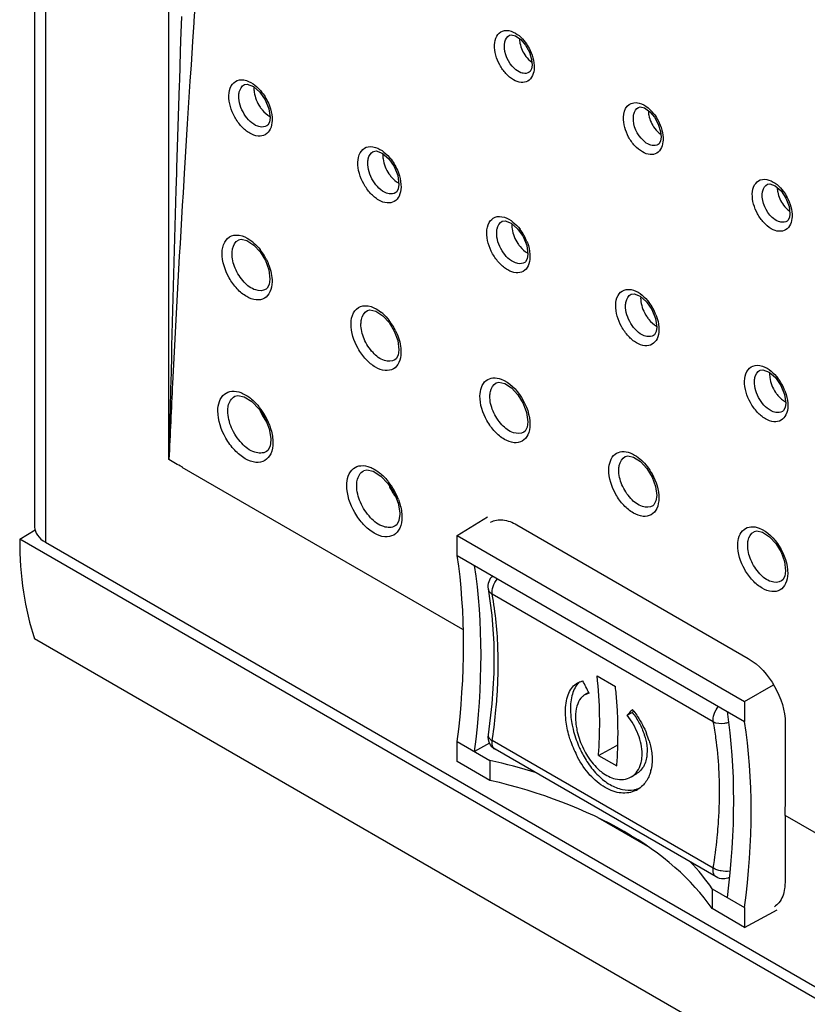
# Model space of a CAD drawing. Header units: inches. Extents: x 0 to 34, y 0 to 22.
# Tile 30 of 116: x 14.7 to 15.3, y 17.6 to 18.3. Entities that reach past the tile are written whole.
import ezdxf

# ---------------------------------------------------------------- set-up
doc = ezdxf.new("R2010")
doc.units = ezdxf.units.IN
doc.header["$LTSCALE"] = 1.87
doc.header["$MEASUREMENT"] = 0
doc.layers.get('0').update_dxf_attribs({"linetype": 'CONTINUOUS'})

msp = doc.modelspace()

# ---------------------------------------------------------------- linework, layer by layer
at = {"color": 7, "linetype": 'CONTINUOUS'}
for p, q in [((14.73495, 19.62739), (14.73495, 17.90752)), ((14.74276, 19.61645), (14.74276, 17.89669)), ((14.82999, 17.95519), (14.82999, 18.56164)), ((14.83883, 18.26874), (14.83827, 18.25158)), ((14.84757, 18.26446), (14.8467, 18.25117)), ((14.84764, 18.26551), (14.84757, 18.26446)), ((14.83827, 18.25158), (14.83801, 18.24375)), ((14.8467, 18.25117), (14.84562, 18.23454)), ((14.83801, 18.24375), (14.83736, 18.22335)), ((14.84562, 18.23454), (14.84488, 18.22299)), ((15.08497, 18.22926), (15.08496, 18.22926)), ((14.83726, 18.22011), (14.83545, 18.16164)), ((14.83736, 18.22335), (14.83726, 18.22011)), ((14.84488, 18.22299), (14.84297, 18.19291)), ((15.16899, 18.20413), (15.17178, 18.20145)), ((14.84297, 18.19291), (14.84103, 18.16139)), ((14.83534, 18.15794), (14.83498, 18.14585)), ((14.83536, 18.15877), (14.83534, 18.15794)), ((14.83545, 18.16164), (14.83536, 18.15877)), ((14.84081, 18.15783), (14.84052, 18.15305)), ((14.84103, 18.16139), (14.84081, 18.15783)), ((15.08174, 18.09467), (15.08174, 18.09467)), ((14.89868, 18.07572), (14.89868, 18.07572)), ((15.17297, 18.04309), (15.17297, 18.04308)), ((14.9899, 18.02574), (14.9899, 18.02574)), ((14.89378, 17.99101), (14.89805, 17.98436)), ((15.26419, 17.98935), (15.26419, 17.98934)), ((15.08112, 17.97469), (15.08112, 17.97468)), ((14.89893, 17.96092), (14.89893, 17.96092)), ((14.83942, 17.95012), (14.83942, 17.94974)), ((15.03798, 17.83509), (14.83942, 17.94974)), ((14.98499, 17.93834), (14.98926, 17.93169)), ((15.17234, 17.92256), (15.17234, 17.92255)), ((15.03403, 17.90153), (15.05534, 17.91471)), ((14.72439, 17.89883), (14.73535, 17.90562)), ((14.99015, 17.90825), (14.99014, 17.90825)), ((15.07613, 17.90907), (15.23995, 17.81449)), ((17.10359, 16.52512), (14.72439, 17.89883)), ((15.03403, 17.88741), (15.03403, 17.90153)), ((15.03403, 17.90153), (15.23737, 17.78412)), ((14.74276, 17.89669), (17.08522, 16.54418)), ((15.03403, 17.88741), (15.23737, 17.77001)), ((15.26356, 17.86935), (15.26355, 17.86935)), ((15.21519, 17.76963), (15.05878, 17.85994)), ((17.11471, 16.45438), (14.73495, 17.82843)), ((15.05987, 17.82517), (15.05986, 17.80418)), ((15.05986, 17.80418), (15.05849, 17.78236)), ((15.13295, 17.80223), (15.14592, 17.79474)), ((15.11901, 17.79726), (15.12283, 17.79871)), ((15.23737, 17.78412), (15.25778, 17.7959)), ((15.12706, 17.79037), (15.12431, 17.78878)), ((15.12731, 17.78993), (15.12431, 17.78878)), ((15.05849, 17.78236), (15.05583, 17.7604)), ((15.23737, 17.78412), (15.23737, 17.77001)), ((15.15435, 17.77431), (15.15789, 17.77636)), ((15.03403, 17.74158), (15.03403, 17.75569)), ((15.03403, 17.75569), (15.05709, 17.74237)), ((15.05675, 17.75469), (15.04625, 17.74863)), ((15.21519, 17.66616), (15.05878, 17.75647)), ((15.13397, 17.74593), (15.14427, 17.75158)), ((15.14427, 17.75158), (15.14755, 17.75338)), ((15.21713, 17.65996), (15.06072, 17.75027)), ((15.13397, 17.74593), (15.14693, 17.73845)), ((15.14754, 17.74985), (15.14756, 17.75033)), ((15.05709, 17.72826), (15.03403, 17.74158)), ((15.05709, 17.74237), (15.05709, 17.72826)), ((15.16053, 17.73271), (15.15751, 17.73096)), ((15.26593, 17.70348), (15.26593, 17.65586)), ((15.47582, 17.58229), (15.26593, 17.70348)), ((15.16883, 17.68144), (15.13376, 17.70169)), ((15.21431, 17.6516), (15.21431, 17.63749)), ((15.21431, 17.6516), (15.23737, 17.63828)), ((15.23737, 17.62417), (15.21431, 17.63749)), ((15.23737, 17.63828), (15.23737, 17.62417)), ((15.23737, 17.62417), (15.26046, 17.63659))]:
    msp.add_line(p, q, dxfattribs=at)
for points in [[(15.07105, 18.25551), (15.07215, 18.25579), (15.07516, 18.25507)], [(15.07516, 18.25507), (15.07892, 18.25246), (15.08232, 18.24852)], [(15.08232, 18.24852), (15.08503, 18.24362), (15.08664, 18.23839), (15.08697, 18.23443)], [(15.08697, 18.23443), (15.08656, 18.23176), (15.08554, 18.22975), (15.08497, 18.22926)], [(14.88341, 18.22061), (14.88542, 18.22093), (14.88975, 18.21926), (14.89428, 18.2153), (14.89809, 18.20982)], [(14.89809, 18.20982), (14.90068, 18.20345), (14.90152, 18.19725)], [(15.16226, 18.20445), (15.16337, 18.20474), (15.16639, 18.20401)], [(14.90152, 18.19725), (14.90104, 18.19406), (14.8999, 18.19191), (14.89927, 18.19139)], [(15.16639, 18.20401), (15.17017, 18.2014), (15.17357, 18.19746)], [(15.17357, 18.19746), (15.17627, 18.19256), (15.17788, 18.18734), (15.17821, 18.18339)], [(15.17821, 18.18339), (15.17781, 18.18072), (15.17678, 18.17871), (15.17621, 18.17822)], [(14.97463, 18.17332), (14.97664, 18.17363), (14.98098, 18.17196), (14.98552, 18.168), (14.98933, 18.16253)], [(14.98933, 18.16253), (14.99192, 18.15616), (14.99276, 18.14997)], [(14.99276, 18.14997), (14.99228, 18.14678), (14.99114, 18.14463), (14.99051, 18.14411)], [(15.25348, 18.15017), (15.25517, 18.15043), (15.25903, 18.14894)], [(15.25903, 18.14894), (15.26316, 18.14529), (15.26659, 18.14021)], [(15.26659, 18.14021), (15.26883, 18.13436), (15.26943, 18.12912)], [(15.26943, 18.12911), (15.26903, 18.12645), (15.268, 18.12443), (15.26742, 18.12394)], [(15.06585, 18.12387), (15.06786, 18.12419), (15.0722, 18.12252), (15.07675, 18.11856), (15.08056, 18.11308)], [(14.87923, 18.11063), (14.88104, 18.1111), (14.88516, 18.11017), (14.89004, 18.10698), (14.89453, 18.10213), (14.89824, 18.09606), (14.90067, 18.08949), (14.9015, 18.083)], [(15.08056, 18.11308), (15.08316, 18.10672), (15.08399, 18.10053)], [(15.08399, 18.10053), (15.08352, 18.09734), (15.08237, 18.09519), (15.08174, 18.09467)], [(14.9015, 18.08299), (14.90096, 18.07914), (14.89952, 18.07642), (14.89868, 18.07572)], [(15.15706, 18.07227), (15.15908, 18.07259), (15.16343, 18.07092), (15.16797, 18.06696), (15.17179, 18.06149)], [(14.97044, 18.06064), (14.97225, 18.06111), (14.97636, 18.06018), (14.98125, 18.05699), (14.98574, 18.05214), (14.98945, 18.04607), (14.99188, 18.0395), (14.99272, 18.03301)], [(15.17179, 18.06149), (15.17438, 18.05513), (15.17522, 18.04895)], [(15.17522, 18.04894), (15.17475, 18.04576), (15.1736, 18.0436), (15.17297, 18.04308)], [(14.99272, 18.03301), (14.99218, 18.02916), (14.99074, 18.02644), (14.9899, 18.02574)], [(15.24827, 18.01853), (15.2503, 18.01885), (15.25464, 18.01718), (15.25919, 18.01322), (15.26301, 18.00775)], [(15.06165, 18.00958), (15.06346, 18.01004), (15.06758, 18.00912), (15.07246, 18.00593), (15.07696, 18.00108), (15.08067, 17.99501), (15.0831, 17.98844), (15.08394, 17.98196)], [(15.26301, 18.00775), (15.26561, 18.00139), (15.26644, 17.99521)], [(14.87661, 18.00009), (14.8787, 18.00064), (14.88328, 17.99969), (14.88871, 17.99628), (14.89378, 17.99101)], [(15.26644, 17.9952), (15.26597, 17.99202), (15.26482, 17.98986), (15.26419, 17.98935)], [(14.89805, 17.98436), (14.90095, 17.97708), (14.90211, 17.97024), (14.90213, 17.96922)], [(15.08394, 17.98195), (15.0834, 17.9781), (15.08196, 17.97538), (15.08112, 17.97469)], [(14.90213, 17.96921), (14.90155, 17.96483), (14.89992, 17.96174), (14.89893, 17.96092)], [(15.15286, 17.95745), (15.15467, 17.95791), (15.15879, 17.95699), (15.16368, 17.9538), (15.16818, 17.94895), (15.17189, 17.94288), (15.17432, 17.93631), (15.17516, 17.92983)], [(14.96782, 17.94742), (14.96991, 17.94797), (14.97449, 17.94701), (14.97991, 17.94361), (14.98499, 17.93834)], [(14.98926, 17.93169), (14.99216, 17.92441), (14.99332, 17.91757), (14.99334, 17.91655)], [(15.17516, 17.92982), (15.17462, 17.92597), (15.17318, 17.92325), (15.17234, 17.92256)], [(14.99334, 17.91654), (14.99276, 17.91216), (14.99114, 17.90907), (14.99015, 17.90825)], [(15.24408, 17.90424), (15.24589, 17.90471), (15.25001, 17.90378), (15.2549, 17.9006), (15.2594, 17.89575), (15.26311, 17.88968), (15.26554, 17.88311), (15.26638, 17.87663)], [(15.26638, 17.87662), (15.26584, 17.87277), (15.2644, 17.87005), (15.26356, 17.86935)], [(15.05589, 17.86371), (15.05851, 17.84519), (15.05987, 17.82517)]]:
    msp.add_lwpolyline(points, dxfattribs=at)
for centre, radius, start, end in [((15.14982, 18.18167), 0.02955, 36.80533, 42.01039), ((28.73339, 17.31044), 13.9184, 176.529246, 177.122899), ((41.22119, 17.35827), 26.39796, 178.290345, 178.585534), ((15.0499, 18.09638), 0.0359, 21.28991, 37.43437), ((14.86989, 18.08578), 0.03042, 48.26373, 51.73858), ((14.86189, 18.07828), 0.04141, 30.5343, 38.02807), ((14.86095, 18.07768), 0.04253, 26.71685, 30.58743), ((15.14114, 18.04478), 0.03589, 21.21365, 37.22422), ((14.96106, 18.03573), 0.03049, 48.29473, 51.59436), ((14.95309, 18.02826), 0.04144, 30.50385, 37.94921), ((14.95216, 18.02767), 0.04255, 26.8854, 30.55518), ((36.01174, 17.48965), 21.18686, 178.592946, 178.740941), ((15.23239, 17.99105), 0.03586, 21.12398, 37.17995), ((25.28114, 17.48926), 10.46153, 177.152002, 177.447385), ((14.85993, 17.96519), 0.04355, 38.31881, 39.65555), ((14.85748, 17.9633), 0.04665, 20.6175, 38.27039), ((14.92929, 18.00448), 0.03785, 203.18091, 216.59735), ((14.95111, 17.91248), 0.0436, 38.27928, 39.62098), ((14.94868, 17.91061), 0.04666, 20.65036, 38.23249), ((15.02051, 17.95182), 0.03786, 203.2557, 216.53623), ((15.06572, 17.8655), 0.01, 131.71382, 190.28801), ((14.72455, 17.81094), 0.33841, 357.92876, 359.12932), ((14.70495, 17.81172), 0.35803, 355.91699, 357.91642), ((15.12943, 17.7877), 0.01351, 129.1019, 137.80662), ((14.88537, 17.76442), 0.2623, 5.41755, 6.63833), ((14.6885, 17.81289), 0.37452, 354.67611, 355.91824), ((15.12944, 17.77992), 0.01024, 120.07502, 131.99152), ((14.86853, 17.76292), 0.27921, 2.88914, 5.39757), ((14.6608, 17.81567), 0.40236, 351.79179, 354.648), ((15.15091, 17.77312), 0.03325, 176.50118, 178.42557), ((14.85661, 17.76229), 0.29115, 2.13649, 2.89531), ((14.8451, 17.7619), 0.30266, 0.59854, 2.12898), ((15.0984, 17.73162), 0.07576, 36.91777, 38.14246), ((14.98504, 17.72591), 0.23427, 7.90114, 10.75483), ((26.35805, 17.70343), 11.09213, 179.663129, 179.999712), ((15.06572, 17.75893), 0.01, 171.52878, 209.64384), ((15.05791, 17.76009), 0.0021, 171.59538, 183.48418), ((14.80577, 17.76946), 0.32904, 357.88788, 359.08449), ((14.83091, 17.76178), 0.31685, 359.08476, 0.59286), ((15.11303, 17.739), 0.05933, 16.86887, 22.07719), ((15.06571, 17.75892), 0.00999, 209.63077, 213.36079), ((14.64528, 17.81784), 0.41803, 351.55864, 351.80165), ((15.18642, 17.78042), 0.07614, 198.81001, 207.97128), ((14.78859, 17.77015), 0.34623, 355.98851, 357.87828), ((14.81918, 17.76197), 0.32859, 357.96974, 359.0844), ((14.96057, 17.72252), 0.25897, 3.07115, 7.90148), ((14.80142, 17.76268), 0.34636, 355.98847, 357.87751), ((15.15036, 17.74213), 0.01325, 300.00806, 302.56125), ((15.14318, 17.74209), 0.02863, 346.48446, 347.81715), ((14.92584, 17.72035), 0.29377, 359.02558, 3.12988), ((15.15584, 17.74002), 0.0187, 280.2741, 287.24551), ((15.15252, 17.73721), 0.0179, 295.48525, 300.07061), ((15.15601, 17.73945), 0.0181, 287.26164, 293.61679), ((14.89974, 17.72049), 0.31986, 357.81155, 359.08072), ((14.88542, 17.72104), 0.33419, 355.67105, 357.80977), ((14.86706, 17.72236), 0.35261, 354.36674, 355.68314), ((14.84618, 17.72448), 0.37359, 351.0195, 354.3576)]:
    msp.add_arc(centre, radius, start, end, dxfattribs=at)
for centre, major_axis, ratio, start_param, end_param in [((14.76162, 17.90739), (0.02667, -0.0002), 0.572328, -3.137408, -2.351906), ((14.92988, 18.02412), (0.14349, 0.26171), 0.562026, -3.938292, -3.61745), ((14.68332, 17.61186), (0.24902, 0.44648), 0.567169, -0.95224, -0.635314), ((14.6862, 17.6102), (0.25898, 0.44075), 0.582348, -0.939373, -0.622446), ((14.90228, 17.63135), (-0.13478, 0.3814), 0.666542, 4.897726, 4.922369), ((14.90888, 17.62753), (0.2859, 0.2191), 0.148187, -0.661991, -0.637348), ((14.90888, 17.62753), (0.29019, 0.22239), 0.148187, -0.662908, -0.657264), ((14.87133, 17.50331), (0.25229, 0.44461), 0.572272, -0.948101, -0.631174), ((14.8742, 17.50165), (0.26241, 0.43875), 0.587318, -0.934777, -0.61785), ((14.9567, 17.59183), (0.27648, 0.00211), 0.582403, 1.063006, 1.194741), ((14.9567, 17.58313), (0.27647, -0.00411), 0.567225, 0.380043, 1.20761), ((14.9567, 17.59183), (0.27648, 0.00211), 0.582403, 0.367174, 0.498909)]:
    msp.add_ellipse(centre, major_axis=major_axis, ratio=ratio, start_param=start_param, end_param=end_param, dxfattribs=at)
for points, knots in [([(14.84632, 18.57381), (14.95327, 18.52932), (15.16834, 18.42111), (15.36887, 18.2883), (15.46872, 18.21453)], [0, 0, 0, 0, 0.482686, 1, 1, 1, 1]), ([(14.867, 18.55922), (14.8655, 18.53442), (14.85925, 18.4365), (14.85244, 18.33862), (14.84764, 18.26551)], [0, 0, 0, 0, 0.253191, 1, 1, 1, 1]), ([(15.0604, 18.24862), (15.06048, 18.25078), (15.0612, 18.25484), (15.06761, 18.26086), (15.0746, 18.25776), (15.07774, 18.25519)], [0, 0, 0, 0, 0.270525, 0.492488, 1, 1, 1, 1]), ([(15.06741, 18.2484), (15.06745, 18.24919), (15.06777, 18.25186), (15.06934, 18.25457), (15.07102, 18.25549)], [0, 0, 0, 0, 0.290978, 1, 1, 1, 1]), ([(15.07805, 18.25303), (15.07807, 18.25197), (15.07856, 18.24753), (15.08049, 18.24328), (15.08252, 18.24056)], [0, 0, 0, 0, 0.238751, 1, 1, 1, 1]), ([(15.08843, 18.23239), (15.0883, 18.22893), (15.08621, 18.22287), (15.0788, 18.22162), (15.07327, 18.22384), (15.06807, 18.22829), (15.0625, 18.23626), (15.06021, 18.24377), (15.0604, 18.24862)], [0, 0, 0, 0, 0.207869, 0.303505, 0.418019, 0.555889, 0.708729, 1, 1, 1, 1]), ([(15.07904, 18.229), (15.07736, 18.22963), (15.07087, 18.23412), (15.0671, 18.24241), (15.06741, 18.2484)], [0, 0, 0, 0, 0.229413, 1, 1, 1, 1]), ([(15.08215, 18.25055), (15.08317, 18.2492), (15.08662, 18.24375), (15.0886, 18.23717), (15.08843, 18.23239)], [0, 0, 0, 0, 0.26161, 1, 1, 1, 1]), ([(15.08496, 18.22926), (15.08372, 18.22851), (15.08149, 18.22824), (15.07956, 18.2288), (15.07904, 18.229)], [0, 0, 0, 0, 0.721491, 1, 1, 1, 1]), ([(14.87246, 18.2129), (14.87252, 18.21521), (14.87323, 18.21955), (14.87996, 18.22607), (14.88744, 18.22288), (14.89083, 18.2202)], [0, 0, 0, 0, 0.271196, 0.492858, 1, 1, 1, 1]), ([(14.87947, 18.21273), (14.8795, 18.2136), (14.87981, 18.21655), (14.88151, 18.21957), (14.88336, 18.22059)], [0, 0, 0, 0, 0.292508, 1, 1, 1, 1]), ([(14.89016, 18.21869), (14.8901, 18.21755), (14.89039, 18.21262), (14.89236, 18.20785), (14.89447, 18.20471)], [0, 0, 0, 0, 0.231835, 1, 1, 1, 1]), ([(14.90298, 18.19521), (14.90292, 18.1931), (14.9023, 18.18919), (14.89853, 18.18456), (14.89268, 18.1836), (14.88667, 18.18603), (14.88101, 18.19086), (14.87489, 18.19949), (14.87231, 18.20763), (14.87246, 18.2129)], [0, 0, 0, 0, 0.116103, 0.211615, 0.306059, 0.420011, 0.557609, 0.71014, 1, 1, 1, 1]), ([(14.89282, 18.1911), (14.88881, 18.19256), (14.88227, 18.19944), (14.87931, 18.2082), (14.87947, 18.21273)], [0, 0, 0, 0, 0.484779, 1, 1, 1, 1]), ([(14.89447, 18.20471), (14.89495, 18.20399), (14.89687, 18.20142), (14.89934, 18.19919), (14.9014, 18.19807)], [0, 0, 0, 0, 0.26875, 1, 1, 1, 1]), ([(14.90086, 18.20618), (14.90122, 18.20526), (14.90243, 18.20173), (14.90305, 18.19796), (14.90298, 18.19521)], [0, 0, 0, 0, 0.265735, 1, 1, 1, 1]), ([(15.15161, 18.19756), (15.15171, 18.20028), (15.15287, 18.20578), (15.15831, 18.20801), (15.16059, 18.20787)], [0, 0, 0, 0, 0.543903, 1, 1, 1, 1]), ([(15.15861, 18.19734), (15.15865, 18.19813), (15.15898, 18.2008), (15.16055, 18.20351), (15.16224, 18.20444)], [0, 0, 0, 0, 0.290826, 1, 1, 1, 1]), ([(15.16059, 18.20787), (15.16128, 18.20783), (15.16435, 18.20731), (15.16712, 18.20565), (15.16899, 18.20413)], [0, 0, 0, 0, 0.223021, 1, 1, 1, 1]), ([(15.17967, 18.18135), (15.17955, 18.17789), (15.17745, 18.17183), (15.17004, 18.17058), (15.1645, 18.17279), (15.15929, 18.17724), (15.15372, 18.1852), (15.15142, 18.19271), (15.15161, 18.19756)], [0, 0, 0, 0, 0.207895, 0.303618, 0.41819, 0.556064, 0.708869, 1, 1, 1, 1]), ([(15.17016, 18.17799), (15.1685, 18.17863), (15.16206, 18.18313), (15.15831, 18.19138), (15.15861, 18.19734)], [0, 0, 0, 0, 0.230132, 1, 1, 1, 1]), ([(15.16925, 18.202), (15.16927, 18.20094), (15.16976, 18.19651), (15.17167, 18.19227), (15.1737, 18.18956)], [0, 0, 0, 0, 0.238571, 1, 1, 1, 1]), ([(15.17348, 18.19937), (15.17449, 18.19803), (15.1779, 18.19261), (15.17985, 18.18608), (15.17967, 18.18135)], [0, 0, 0, 0, 0.261853, 1, 1, 1, 1]), ([(14.89927, 18.19139), (14.89792, 18.19057), (14.8955, 18.19029), (14.8934, 18.19089), (14.89282, 18.1911)], [0, 0, 0, 0, 0.720512, 1, 1, 1, 1]), ([(14.96368, 18.1656), (14.96374, 18.16792), (14.96446, 18.17227), (14.97124, 18.17879), (14.97874, 18.17554), (14.98214, 18.17283)], [0, 0, 0, 0, 0.270741, 0.492059, 1, 1, 1, 1]), ([(15.1762, 18.17822), (15.17494, 18.17745), (15.17266, 18.17719), (15.1707, 18.17779), (15.17016, 18.17799)], [0, 0, 0, 0, 0.720862, 1, 1, 1, 1]), ([(14.97069, 18.16544), (14.97072, 18.16631), (14.97103, 18.16925), (14.97273, 18.17227), (14.97458, 18.17329)], [0, 0, 0, 0, 0.292479, 1, 1, 1, 1]), ([(14.98138, 18.1714), (14.98133, 18.17026), (14.98162, 18.16534), (14.98357, 18.16059), (14.98568, 18.15746)], [0, 0, 0, 0, 0.23177, 1, 1, 1, 1]), ([(14.99422, 18.14793), (14.99417, 18.14582), (14.99354, 18.1419), (14.98978, 18.13728), (14.98392, 18.13632), (14.97791, 18.13875), (14.97224, 18.14357), (14.96612, 18.1522), (14.96354, 18.16033), (14.96368, 18.1656)], [0, 0, 0, 0, 0.116077, 0.211591, 0.306064, 0.420049, 0.557665, 0.710197, 1, 1, 1, 1]), ([(14.984, 18.14384), (14.98, 18.14532), (14.97349, 18.15219), (14.97054, 18.16092), (14.97069, 18.16544)], [0, 0, 0, 0, 0.485285, 1, 1, 1, 1]), ([(14.98568, 18.15746), (14.98616, 18.15674), (14.98809, 18.15416), (14.99057, 18.15192), (14.99264, 18.15079)], [0, 0, 0, 0, 0.268726, 1, 1, 1, 1]), ([(14.99211, 18.15888), (14.99247, 18.15796), (14.99367, 18.15443), (14.99429, 18.15067), (14.99422, 18.14793)], [0, 0, 0, 0, 0.265742, 1, 1, 1, 1]), ([(15.2428, 18.14326), (15.24289, 18.14543), (15.24362, 18.14951), (15.2501, 18.15553), (15.25712, 18.15238), (15.26028, 18.14978)], [0, 0, 0, 0, 0.269806, 0.491501, 1, 1, 1, 1]), ([(15.24981, 18.14304), (15.24985, 18.14383), (15.25017, 18.14651), (15.25174, 18.14922), (15.25343, 18.15014)], [0, 0, 0, 0, 0.290661, 1, 1, 1, 1]), ([(14.99051, 18.14411), (14.98914, 18.14329), (14.9867, 18.143), (14.98458, 18.14362), (14.984, 18.14384)], [0, 0, 0, 0, 0.720116, 1, 1, 1, 1]), ([(15.2709, 18.12707), (15.27077, 18.12361), (15.26867, 18.11755), (15.26125, 18.11629), (15.25571, 18.1185), (15.2505, 18.12294), (15.24492, 18.1309), (15.24262, 18.13841), (15.2428, 18.14326)], [0, 0, 0, 0, 0.20795, 0.30376, 0.418384, 0.556253, 0.709, 1, 1, 1, 1]), ([(15.26133, 18.12373), (15.25967, 18.12437), (15.25324, 18.12887), (15.2495, 18.1371), (15.24981, 18.14304)], [0, 0, 0, 0, 0.230532, 1, 1, 1, 1]), ([(15.26044, 18.14763), (15.26046, 18.14658), (15.26095, 18.1422), (15.26285, 18.13801), (15.26485, 18.13533)], [0, 0, 0, 0, 0.238733, 1, 1, 1, 1]), ([(15.26475, 18.14503), (15.26575, 18.14369), (15.26914, 18.13829), (15.27108, 18.13179), (15.2709, 18.12707)], [0, 0, 0, 0, 0.261944, 1, 1, 1, 1]), ([(15.0549, 18.11615), (15.05496, 18.11848), (15.05568, 18.12284), (15.06252, 18.12937), (15.07004, 18.12606), (15.07345, 18.12332)], [0, 0, 0, 0, 0.27031, 0.491319, 1, 1, 1, 1]), ([(15.06191, 18.11599), (15.06194, 18.11686), (15.06224, 18.11981), (15.06394, 18.12283), (15.0658, 18.12384)], [0, 0, 0, 0, 0.292429, 1, 1, 1, 1]), ([(15.07259, 18.12195), (15.07254, 18.12082), (15.07283, 18.11591), (15.07478, 18.11118), (15.07688, 18.10806)], [0, 0, 0, 0, 0.231725, 1, 1, 1, 1]), ([(15.26742, 18.12394), (15.26614, 18.12317), (15.26384, 18.12291), (15.26187, 18.12352), (15.26133, 18.12373)], [0, 0, 0, 0, 0.720637, 1, 1, 1, 1]), ([(14.86766, 18.10137), (14.8677, 18.10402), (14.86846, 18.109), (14.87621, 18.11651), (14.8848, 18.11276), (14.88873, 18.10967)], [0, 0, 0, 0, 0.270296, 0.490533, 1, 1, 1, 1]), ([(15.08546, 18.09849), (15.0854, 18.09638), (15.08478, 18.09246), (15.08101, 18.08784), (15.07515, 18.08688), (15.06914, 18.0893), (15.06347, 18.09413), (15.05735, 18.10275), (15.05476, 18.11088), (15.0549, 18.11615)], [0, 0, 0, 0, 0.11606, 0.211586, 0.306094, 0.420108, 0.557734, 0.710257, 1, 1, 1, 1]), ([(15.07517, 18.09442), (15.07118, 18.09592), (15.0647, 18.10277), (15.06176, 18.11149), (15.06191, 18.11599)], [0, 0, 0, 0, 0.485762, 1, 1, 1, 1]), ([(14.87467, 18.10125), (14.87469, 18.10229), (14.875, 18.10579), (14.87699, 18.1094), (14.87918, 18.1106)], [0, 0, 0, 0, 0.293749, 1, 1, 1, 1]), ([(15.07688, 18.10806), (15.07736, 18.10733), (15.0793, 18.10473), (15.08179, 18.10248), (15.08388, 18.10135)], [0, 0, 0, 0, 0.268718, 1, 1, 1, 1]), ([(15.08335, 18.10941), (15.08371, 18.10849), (15.08491, 18.10497), (15.08553, 18.10122), (15.08546, 18.09849)], [0, 0, 0, 0, 0.265735, 1, 1, 1, 1]), ([(14.90297, 18.08096), (14.90293, 18.07854), (14.90226, 18.07405), (14.89797, 18.06873), (14.89124, 18.06767), (14.88433, 18.07048), (14.87777, 18.07603), (14.87065, 18.08595), (14.86756, 18.09529), (14.86766, 18.10137)], [0, 0, 0, 0, 0.115496, 0.210158, 0.304192, 0.418415, 0.556634, 0.709799, 1, 1, 1, 1]), ([(14.89868, 18.07572), (14.89659, 18.07446), (14.89002, 18.07466), (14.88235, 18.08096), (14.87643, 18.09012), (14.8746, 18.09764), (14.87467, 18.10125)], [0, 0, 0, 0, 0.184446, 0.434664, 0.727241, 1, 1, 1, 1]), ([(14.89894, 18.0968), (14.8996, 18.0955), (14.9018, 18.09049), (14.90303, 18.08497), (14.90297, 18.08096)], [0, 0, 0, 0, 0.266681, 1, 1, 1, 1]), ([(15.08174, 18.09467), (15.08036, 18.09384), (15.07789, 18.09357), (15.07575, 18.0942), (15.07517, 18.09442)], [0, 0, 0, 0, 0.71975, 1, 1, 1, 1]), ([(15.14611, 18.06455), (15.14617, 18.06689), (15.14689, 18.07127), (15.15382, 18.0778), (15.16137, 18.07441), (15.16479, 18.07163)], [0, 0, 0, 0, 0.269739, 0.490327, 1, 1, 1, 1]), ([(15.15312, 18.06439), (15.15315, 18.06527), (15.15345, 18.06821), (15.15515, 18.07123), (15.15701, 18.07225)], [0, 0, 0, 0, 0.292356, 1, 1, 1, 1]), ([(14.95887, 18.05138), (14.95891, 18.05403), (14.95967, 18.05902), (14.96746, 18.06654), (14.97607, 18.06274), (14.98001, 18.05962)], [0, 0, 0, 0, 0.270006, 0.489998, 1, 1, 1, 1]), ([(15.1638, 18.07035), (15.16375, 18.06922), (15.16404, 18.06433), (15.16599, 18.05961), (15.16807, 18.05649)], [0, 0, 0, 0, 0.231699, 1, 1, 1, 1]), ([(14.96588, 18.05126), (14.9659, 18.0523), (14.96621, 18.0558), (14.96819, 18.05941), (14.97039, 18.06061)], [0, 0, 0, 0, 0.293758, 1, 1, 1, 1]), ([(15.17669, 18.0469), (15.17663, 18.04479), (15.17601, 18.04087), (15.17224, 18.03625), (15.16638, 18.03529), (15.16037, 18.03771), (15.15469, 18.04253), (15.14857, 18.05115), (15.14598, 18.05929), (15.14611, 18.06455)], [0, 0, 0, 0, 0.116053, 0.211603, 0.306153, 0.420196, 0.557824, 0.710331, 1, 1, 1, 1]), ([(15.16631, 18.04286), (15.16234, 18.04439), (15.1559, 18.05122), (15.15297, 18.05991), (15.15312, 18.06439)], [0, 0, 0, 0, 0.486392, 1, 1, 1, 1]), ([(14.99418, 18.03097), (14.99415, 18.02855), (14.99348, 18.02407), (14.98919, 18.01875), (14.98246, 18.01769), (14.97555, 18.0205), (14.96898, 18.02605), (14.96186, 18.03596), (14.95877, 18.0453), (14.95887, 18.05138)], [0, 0, 0, 0, 0.115481, 0.210135, 0.304177, 0.418413, 0.556645, 0.709817, 1, 1, 1, 1]), ([(14.9899, 18.02574), (14.98781, 18.02448), (14.98123, 18.02468), (14.97357, 18.03097), (14.96764, 18.04013), (14.96581, 18.04766), (14.96588, 18.05126)], [0, 0, 0, 0, 0.184459, 0.434701, 0.72728, 1, 1, 1, 1]), ([(15.16807, 18.05649), (15.16856, 18.05576), (15.1705, 18.05315), (15.173, 18.05089), (15.1751, 18.04975)], [0, 0, 0, 0, 0.268725, 1, 1, 1, 1]), ([(15.1746, 18.05777), (15.17496, 18.05685), (15.17615, 18.05335), (15.17676, 18.04962), (15.17669, 18.0469)], [0, 0, 0, 0, 0.265719, 1, 1, 1, 1]), ([(14.99011, 18.04691), (14.99077, 18.0456), (14.993, 18.04057), (14.99425, 18.03501), (14.99418, 18.03097)], [0, 0, 0, 0, 0.26669, 1, 1, 1, 1]), ([(15.17297, 18.04308), (15.17157, 18.04224), (15.16906, 18.04198), (15.1669, 18.04263), (15.16631, 18.04286)], [0, 0, 0, 0, 0.719247, 1, 1, 1, 1]), ([(15.23732, 18.01081), (15.23738, 18.01314), (15.2381, 18.01754), (15.24507, 18.02407), (15.25263, 18.02065), (15.25606, 18.01785)], [0, 0, 0, 0, 0.269476, 0.489925, 1, 1, 1, 1]), ([(15.24433, 18.01065), (15.24436, 18.01152), (15.24466, 18.01446), (15.24636, 18.01748), (15.24822, 18.0185)], [0, 0, 0, 0, 0.292273, 1, 1, 1, 1]), ([(15.255, 18.0166), (15.25495, 18.01548), (15.25524, 18.0106), (15.25718, 18.00589), (15.25925, 18.00279)], [0, 0, 0, 0, 0.231693, 1, 1, 1, 1]), ([(15.05008, 18.00031), (15.05014, 18.00422), (15.05192, 18.01079), (15.0595, 18.01361), (15.06326, 18.01282), (15.06511, 18.01213)], [0, 0, 0, 0, 0.514323, 0.740626, 1, 1, 1, 1]), ([(15.05709, 18.0002), (15.05711, 18.00124), (15.05742, 18.00473), (15.0594, 18.00835), (15.0616, 18.00955)], [0, 0, 0, 0, 0.293751, 1, 1, 1, 1]), ([(15.06511, 18.01213), (15.0711, 18.00987), (15.08086, 17.99965), (15.08551, 17.98667), (15.0854, 17.97991)], [0, 0, 0, 0, 0.486728, 1, 1, 1, 1]), ([(15.26791, 17.99316), (15.26786, 17.99105), (15.26723, 17.98713), (15.26346, 17.98251), (15.25759, 17.98155), (15.25158, 17.98397), (15.2459, 17.98879), (15.23977, 17.99741), (15.23718, 18.00554), (15.23732, 18.01081)], [0, 0, 0, 0, 0.116054, 0.211637, 0.306228, 0.420292, 0.557915, 0.710391, 1, 1, 1, 1]), ([(15.2575, 17.98913), (15.25353, 17.99066), (15.2471, 17.99748), (15.24417, 18.00617), (15.24433, 18.01065)], [0, 0, 0, 0, 0.486586, 1, 1, 1, 1]), ([(14.86464, 17.98967), (14.86466, 17.99393), (14.86651, 18.00113), (14.8748, 18.00422), (14.8789, 18.00335), (14.88092, 18.00259)], [0, 0, 0, 0, 0.513765, 0.739679, 1, 1, 1, 1]), ([(14.88092, 18.00259), (14.8815, 18.00238), (14.88391, 18.00134), (14.88614, 17.99988), (14.88773, 17.99864)], [0, 0, 0, 0, 0.23397, 1, 1, 1, 1]), ([(15.25925, 18.00279), (15.25974, 18.00205), (15.2617, 17.99942), (15.26421, 17.99715), (15.26633, 17.99601)], [0, 0, 0, 0, 0.26875, 1, 1, 1, 1]), ([(15.26585, 18.00397), (15.2662, 18.00306), (15.26738, 17.99957), (15.26798, 17.99586), (15.26791, 17.99316)], [0, 0, 0, 0, 0.265667, 1, 1, 1, 1]), ([(14.87165, 17.98961), (14.87165, 17.99077), (14.87194, 17.99466), (14.87412, 17.99873), (14.87656, 18.00006)], [0, 0, 0, 0, 0.294999, 1, 1, 1, 1]), ([(15.0854, 17.97991), (15.08537, 17.9775), (15.0847, 17.97301), (15.08041, 17.96769), (15.07368, 17.96663), (15.06677, 17.96944), (15.0602, 17.97499), (15.05308, 17.9849), (15.04999, 17.99424), (15.05008, 18.00031)], [0, 0, 0, 0, 0.115472, 0.210128, 0.304179, 0.418427, 0.556665, 0.709839, 1, 1, 1, 1]), ([(15.08112, 17.97468), (15.07903, 17.97342), (15.07245, 17.97362), (15.06479, 17.97991), (15.05886, 17.98907), (15.05702, 17.9966), (15.05709, 18.0002)], [0, 0, 0, 0, 0.184481, 0.434739, 0.727314, 1, 1, 1, 1]), ([(14.90359, 17.96718), (14.90358, 17.96453), (14.90291, 17.95963), (14.89824, 17.95379), (14.89086, 17.95267), (14.88328, 17.95578), (14.87602, 17.96187), (14.86811, 17.97274), (14.8646, 17.98299), (14.86464, 17.98967)], [0, 0, 0, 0, 0.114895, 0.208679, 0.302266, 0.41674, 0.555593, 0.709418, 1, 1, 1, 1]), ([(14.89893, 17.96092), (14.89659, 17.9595), (14.8892, 17.9598), (14.88057, 17.96685), (14.8738, 17.97711), (14.87162, 17.98555), (14.87165, 17.98961)], [0, 0, 0, 0, 0.18334, 0.434322, 0.727697, 1, 1, 1, 1]), ([(15.26418, 17.98934), (15.26279, 17.9885), (15.26026, 17.98823), (15.25809, 17.9889), (15.2575, 17.98913)], [0, 0, 0, 0, 0.719153, 1, 1, 1, 1]), ([(14.90114, 17.97973), (14.90154, 17.97866), (14.90288, 17.97461), (14.90361, 17.97031), (14.90359, 17.96718)], [0, 0, 0, 0, 0.266065, 1, 1, 1, 1]), ([(15.1413, 17.94818), (15.14136, 17.9521), (15.14316, 17.95871), (15.1508, 17.96149), (15.15458, 17.96066), (15.15644, 17.95995)], [0, 0, 0, 0, 0.513532, 0.739908, 1, 1, 1, 1]), ([(15.14831, 17.94807), (15.14833, 17.94911), (15.14863, 17.9526), (15.15062, 17.95621), (15.15281, 17.95742)], [0, 0, 0, 0, 0.293725, 1, 1, 1, 1]), ([(15.15644, 17.95995), (15.15751, 17.95954), (15.16211, 17.95723), (15.1659, 17.95353), (15.16833, 17.95039)], [0, 0, 0, 0, 0.22424, 1, 1, 1, 1]), ([(14.95585, 17.937), (14.95587, 17.94126), (14.95773, 17.94848), (14.96603, 17.95155), (14.97014, 17.95067), (14.97217, 17.94991)], [0, 0, 0, 0, 0.513499, 0.739424, 1, 1, 1, 1]), ([(14.96286, 17.93694), (14.96286, 17.9381), (14.96315, 17.94199), (14.96533, 17.94605), (14.96776, 17.94739)], [0, 0, 0, 0, 0.295023, 1, 1, 1, 1]), ([(14.97217, 17.94991), (14.97274, 17.94969), (14.97516, 17.94864), (14.97739, 17.94718), (14.97897, 17.94593)], [0, 0, 0, 0, 0.234004, 1, 1, 1, 1]), ([(15.17662, 17.92778), (15.17659, 17.92537), (15.17592, 17.92088), (15.17163, 17.91556), (15.1649, 17.9145), (15.15799, 17.91731), (15.15142, 17.92286), (15.14429, 17.93276), (15.1412, 17.94211), (15.1413, 17.94818)], [0, 0, 0, 0, 0.115471, 0.210136, 0.304204, 0.418465, 0.556705, 0.709876, 1, 1, 1, 1]), ([(15.17233, 17.92255), (15.17025, 17.92129), (15.16367, 17.92149), (15.156, 17.92778), (15.15007, 17.93694), (15.14823, 17.94446), (15.14831, 17.94807)], [0, 0, 0, 0, 0.184517, 0.434788, 0.727358, 1, 1, 1, 1]), ([(15.16833, 17.95039), (15.16964, 17.94871), (15.17406, 17.94193), (15.17671, 17.93375), (15.17662, 17.92778)], [0, 0, 0, 0, 0.262762, 1, 1, 1, 1]), ([(14.9948, 17.91451), (14.99479, 17.91186), (14.99412, 17.90696), (14.98946, 17.90112), (14.98207, 17.9), (14.97449, 17.90311), (14.96724, 17.90921), (14.95932, 17.92007), (14.95581, 17.93032), (14.95585, 17.937)], [0, 0, 0, 0, 0.114886, 0.208661, 0.302245, 0.416723, 0.555583, 0.709416, 1, 1, 1, 1]), ([(14.99014, 17.90825), (14.98781, 17.90684), (14.98041, 17.90713), (14.97179, 17.91418), (14.96501, 17.92444), (14.96283, 17.93288), (14.96286, 17.93694)], [0, 0, 0, 0, 0.183332, 0.434323, 0.727708, 1, 1, 1, 1]), ([(14.99234, 17.92707), (14.99274, 17.926), (14.99409, 17.92194), (14.99482, 17.91765), (14.9948, 17.91451)], [0, 0, 0, 0, 0.266079, 1, 1, 1, 1]), ([(15.05763, 17.91101), (15.06016, 17.9124), (15.06698, 17.91336), (15.07308, 17.91083), (15.07613, 17.90907)], [0, 0, 0, 0, 0.45094, 1, 1, 1, 1]), ([(15.23251, 17.89497), (15.23257, 17.89889), (15.23437, 17.90551), (15.24203, 17.90828), (15.24581, 17.90746), (15.24766, 17.90674)], [0, 0, 0, 0, 0.513432, 0.739838, 1, 1, 1, 1]), ([(15.24766, 17.90674), (15.25363, 17.90444), (15.26333, 17.89426), (15.26795, 17.88131), (15.26784, 17.87458)], [0, 0, 0, 0, 0.487313, 1, 1, 1, 1]), ([(15.23952, 17.89486), (15.23954, 17.8959), (15.23985, 17.8994), (15.24183, 17.90301), (15.24402, 17.90421)], [0, 0, 0, 0, 0.293692, 1, 1, 1, 1]), ([(15.26784, 17.87458), (15.26781, 17.87216), (15.26714, 17.86768), (15.26285, 17.86236), (15.25611, 17.86129), (15.2492, 17.8641), (15.24263, 17.86965), (15.23551, 17.87956), (15.23242, 17.8889), (15.23251, 17.89497)], [0, 0, 0, 0, 0.115475, 0.210154, 0.304235, 0.4185, 0.556735, 0.709889, 1, 1, 1, 1]), ([(15.26355, 17.86935), (15.26146, 17.86809), (15.25489, 17.86829), (15.24722, 17.87458), (15.24129, 17.88373), (15.23945, 17.89126), (15.23952, 17.89486)], [0, 0, 0, 0, 0.184551, 0.434823, 0.727361, 1, 1, 1, 1]), ([(15.05878, 17.85994), (15.05845, 17.86175), (15.05914, 17.86586), (15.06116, 17.86936), (15.06255, 17.87097)], [0, 0, 0, 0, 0.464814, 1, 1, 1, 1]), ([(15.05589, 17.86371), (15.05602, 17.86295), (15.05674, 17.86141), (15.05805, 17.86037), (15.05878, 17.85994)], [0, 0, 0, 0, 0.474193, 1, 1, 1, 1]), ([(15.06293, 17.8058), (15.063, 17.81052), (15.06289, 17.82864), (15.06117, 17.84676), (15.05878, 17.85994)], [0, 0, 0, 0, 0.261019, 1, 1, 1, 1]), ([(15.23995, 17.81449), (15.24777, 17.80997), (15.26012, 17.79562), (15.26617, 17.7777), (15.26612, 17.76864)], [0, 0, 0, 0, 0.499445, 1, 1, 1, 1]), ([(15.13476, 17.7642), (15.13481, 17.76747), (15.13482, 17.78016), (15.13404, 17.79286), (15.13295, 17.80223)], [0, 0, 0, 0, 0.257121, 1, 1, 1, 1]), ([(15.1106, 17.77813), (15.11066, 17.78029), (15.11104, 17.78436), (15.11263, 17.78992), (15.11522, 17.79437), (15.11769, 17.7965), (15.11901, 17.79726)], [0, 0, 0, 0, 0.298501, 0.560773, 0.790561, 1, 1, 1, 1]), ([(15.11942, 17.79677), (15.11728, 17.79441), (15.11514, 17.78945), (15.1141, 17.78227), (15.11409, 17.77818), (15.11421, 17.77603)], [0, 0, 0, 0, 0.439568, 0.70484, 1, 1, 1, 1]), ([(15.12259, 17.78753), (15.12108, 17.78617), (15.11863, 17.78215), (15.11788, 17.77763), (15.11772, 17.77515)], [0, 0, 0, 0, 0.450829, 1, 1, 1, 1]), ([(15.21519, 17.76963), (15.21485, 17.77144), (15.21555, 17.77555), (15.21757, 17.77905), (15.21896, 17.78066)], [0, 0, 0, 0, 0.46481, 1, 1, 1, 1]), ([(15.11094, 17.77082), (15.11087, 17.77145), (15.11064, 17.77388), (15.11056, 17.77632), (15.1106, 17.77813)], [0, 0, 0, 0, 0.25866, 1, 1, 1, 1]), ([(15.11421, 17.77603), (15.11424, 17.77541), (15.11443, 17.77285), (15.11479, 17.77031), (15.11514, 17.7684)], [0, 0, 0, 0, 0.242741, 1, 1, 1, 1]), ([(15.11767, 17.77404), (15.11766, 17.77345), (15.11765, 17.77097), (15.11789, 17.76849), (15.11817, 17.76663)], [0, 0, 0, 0, 0.239138, 1, 1, 1, 1]), ([(15.16481, 17.74682), (15.16483, 17.75155), (15.16255, 17.76149), (15.15751, 17.77019), (15.15435, 17.77431)], [0, 0, 0, 0, 0.476504, 1, 1, 1, 1]), ([(15.15789, 17.77636), (15.15973, 17.77396), (15.16302, 17.76889), (15.16753, 17.75861), (15.16884, 17.75012), (15.16805, 17.74494)], [0, 0, 0, 0, 0.269674, 0.533555, 1, 1, 1, 1]), ([(15.15896, 17.77713), (15.15988, 17.7759), (15.16339, 17.77093), (15.1663, 17.76551), (15.16801, 17.76129)], [0, 0, 0, 0, 0.252223, 1, 1, 1, 1]), ([(15.11434, 17.75587), (15.11392, 17.75712), (15.11239, 17.76201), (15.11136, 17.76705), (15.11094, 17.77082)], [0, 0, 0, 0, 0.258311, 1, 1, 1, 1]), ([(15.11514, 17.7684), (15.11538, 17.76708), (15.11653, 17.7617), (15.11829, 17.75646), (15.11992, 17.75263)], [0, 0, 0, 0, 0.243344, 1, 1, 1, 1]), ([(15.11817, 17.76663), (15.11838, 17.7653), (15.11946, 17.75981), (15.12139, 17.7545), (15.12326, 17.75069)], [0, 0, 0, 0, 0.240985, 1, 1, 1, 1]), ([(15.22592, 17.76929), (15.22502, 17.76894), (15.22153, 17.76798), (15.21751, 17.7683), (15.21519, 17.76963)], [0, 0, 0, 0, 0.265857, 1, 1, 1, 1]), ([(15.05581, 17.75996), (15.05585, 17.7593), (15.05669, 17.75782), (15.05799, 17.75692), (15.05878, 17.75647)], [0, 0, 0, 0, 0.420422, 1, 1, 1, 1]), ([(15.05888, 17.75292), (15.05881, 17.75319), (15.05859, 17.75436), (15.05864, 17.75557), (15.05878, 17.75647)], [0, 0, 0, 0, 0.229, 1, 1, 1, 1]), ([(15.06072, 17.75027), (15.06027, 17.75053), (15.05945, 17.75132), (15.05903, 17.75236), (15.05888, 17.75292)], [0, 0, 0, 0, 0.471438, 1, 1, 1, 1]), ([(15.11992, 17.75263), (15.12038, 17.75156), (15.12229, 17.74736), (15.12458, 17.74333), (15.12653, 17.74047)], [0, 0, 0, 0, 0.251933, 1, 1, 1, 1]), ([(15.1698, 17.75621), (15.17015, 17.75507), (15.17132, 17.75068), (15.1719, 17.74611), (15.17188, 17.74275)], [0, 0, 0, 0, 0.261836, 1, 1, 1, 1]), ([(15.16022, 17.72105), (15.15868, 17.72031), (15.15527, 17.71926), (15.14979, 17.71913), (15.14409, 17.72042), (15.13622, 17.72408), (15.1271, 17.73199), (15.12159, 17.74017), (15.11917, 17.74471)], [0, 0, 0, 0, 0.099157, 0.202833, 0.313956, 0.434291, 0.702617, 1, 1, 1, 1]), ([(15.12326, 17.75069), (15.12392, 17.74932), (15.12672, 17.74415), (15.13037, 17.7394), (15.13355, 17.73642)], [0, 0, 0, 0, 0.258573, 1, 1, 1, 1]), ([(15.16394, 17.74021), (15.16408, 17.74072), (15.1646, 17.74289), (15.1648, 17.74513), (15.16481, 17.74682)], [0, 0, 0, 0, 0.239429, 1, 1, 1, 1]), ([(15.16805, 17.74494), (15.16797, 17.7444), (15.16758, 17.74233), (15.16689, 17.74031), (15.1662, 17.73891)], [0, 0, 0, 0, 0.261595, 1, 1, 1, 1]), ([(15.12653, 17.74047), (15.12868, 17.7373), (15.13335, 17.73158), (15.14161, 17.72504), (15.1504, 17.72137), (15.15645, 17.72113), (15.15917, 17.72162)], [0, 0, 0, 0, 0.290107, 0.555061, 0.790406, 1, 1, 1, 1]), ([(15.15749, 17.73097), (15.15903, 17.73195), (15.16183, 17.73472), (15.1634, 17.73829), (15.16394, 17.74021)], [0, 0, 0, 0, 0.478469, 1, 1, 1, 1]), ([(15.1662, 17.73891), (15.16555, 17.73761), (15.16396, 17.73522), (15.16172, 17.7334), (15.16053, 17.73271)], [0, 0, 0, 0, 0.512583, 1, 1, 1, 1]), ([(15.17188, 17.74275), (15.17188, 17.74217), (15.17181, 17.73992), (15.17152, 17.73768), (15.17117, 17.73605)], [0, 0, 0, 0, 0.258109, 1, 1, 1, 1]), ([(15.13355, 17.73642), (15.13449, 17.73553), (15.13812, 17.73246), (15.14248, 17.73014), (15.14584, 17.72933)], [0, 0, 0, 0, 0.272361, 1, 1, 1, 1]), ([(15.14584, 17.72933), (15.14777, 17.72887), (15.15165, 17.72854), (15.15539, 17.72974), (15.15698, 17.73066)], [0, 0, 0, 0, 0.518977, 1, 1, 1, 1]), ([(15.17102, 17.7354), (15.1708, 17.73448), (15.1698, 17.73106), (15.16805, 17.72784), (15.16636, 17.72583)], [0, 0, 0, 0, 0.264023, 1, 1, 1, 1]), ([(15.16636, 17.72583), (15.16601, 17.72541), (15.16458, 17.72384), (15.16286, 17.72251), (15.16149, 17.72172)], [0, 0, 0, 0, 0.254078, 1, 1, 1, 1]), ([(15.21529, 17.66261), (15.21522, 17.66288), (15.215, 17.66405), (15.21505, 17.66526), (15.21519, 17.66616)], [0, 0, 0, 0, 0.228983, 1, 1, 1, 1]), ([(15.22677, 17.66395), (15.22477, 17.6637), (15.22166, 17.66389), (15.21779, 17.66489), (15.216, 17.66571), (15.21519, 17.66616)], [0, 0, 0, 0, 0.508269, 0.766223, 1, 1, 1, 1]), ([(15.21713, 17.65996), (15.21668, 17.66022), (15.21586, 17.66101), (15.21543, 17.66205), (15.21529, 17.66261)], [0, 0, 0, 0, 0.47146, 1, 1, 1, 1]), ([(15.26593, 17.65586), (15.26593, 17.65445), (15.26564, 17.6495), (15.26394, 17.64444), (15.26166, 17.6417)], [0, 0, 0, 0, 0.283129, 1, 1, 1, 1])]:
    msp.add_open_spline(points, degree=3, knots=knots, dxfattribs=at)
for points in [[(15.07774, 18.25519), (15.07939, 18.25384), (15.08086, 18.25225), (15.08215, 18.25055)], [(15.08252, 18.24056), (15.08371, 18.23899), (15.08513, 18.23754), (15.08677, 18.23644)], [(14.89083, 18.2202), (14.8927, 18.21872), (14.89438, 18.21696), (14.89584, 18.21507)], [(14.89584, 18.21507), (14.89792, 18.21238), (14.89963, 18.20935), (14.90086, 18.20618)], [(15.1737, 18.18956), (15.1749, 18.18796), (15.17635, 18.18649), (15.17801, 18.18538)], [(14.98214, 18.17283), (14.98401, 18.17135), (14.98567, 18.1696), (14.98713, 18.16771)], [(14.98713, 18.16771), (14.98919, 18.16503), (14.99088, 18.16203), (14.99211, 18.15888)], [(15.26028, 18.14978), (15.26196, 18.14839), (15.26345, 18.14677), (15.26475, 18.14503)], [(15.26485, 18.13533), (15.26605, 18.13372), (15.2675, 18.13225), (15.26916, 18.13113)], [(15.07345, 18.12332), (15.0753, 18.12184), (15.07696, 18.12008), (15.07841, 18.1182)], [(14.89014, 18.10848), (14.89174, 18.10706), (14.8932, 18.10548), (14.89452, 18.1038)], [(15.16479, 18.07163), (15.16664, 18.07014), (15.16828, 18.06838), (15.16972, 18.06649)], [(14.98135, 18.05849), (14.98296, 18.05706), (14.98444, 18.05545), (14.98577, 18.05375)], [(15.25606, 18.01785), (15.25789, 18.01636), (15.25953, 18.0146), (15.26097, 18.01272)], [(14.88773, 17.99864), (14.88983, 17.99697), (14.89175, 17.99505), (14.89346, 17.99298)], [(14.83942, 17.95012), (14.83611, 17.95143), (14.83308, 17.9534), (14.82999, 17.95519)], [(14.97897, 17.94593), (14.98107, 17.94427), (14.98298, 17.94235), (14.98469, 17.94028)], [(15.05737, 17.75343), (15.05822, 17.75214), (15.05939, 17.75103), (15.06072, 17.75027)], [(15.22229, 17.65862), (15.22051, 17.65859), (15.21867, 17.65907), (15.21713, 17.65996)], [(15.2264, 17.65957), (15.22513, 17.65898), (15.2237, 17.65864), (15.22229, 17.65862)], [(15.26166, 17.6417), (15.26074, 17.64061), (15.25964, 17.63964), (15.25842, 17.6389)]]:
    msp.add_open_spline(points, degree=3, dxfattribs=at)

doc.saveas('drawing.dxf')
